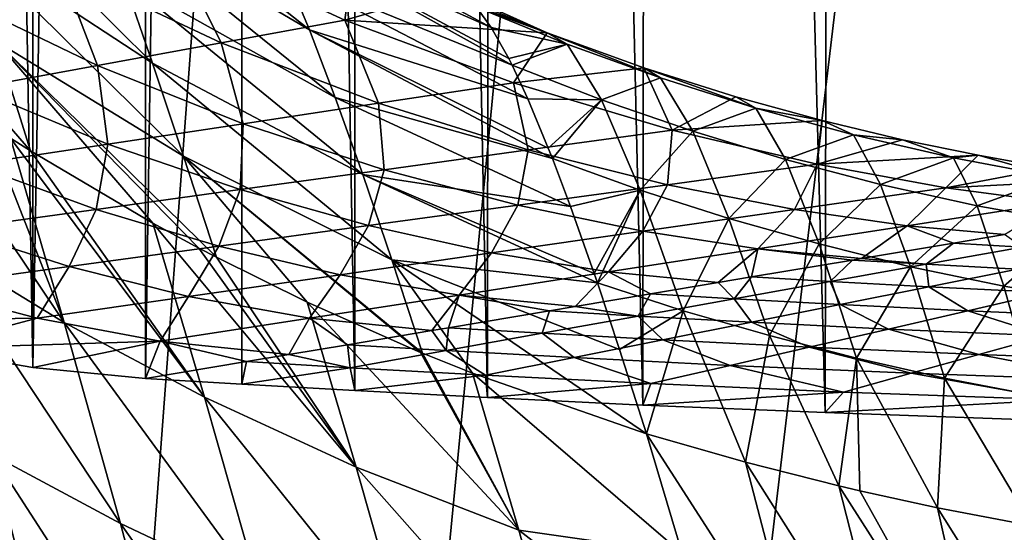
# Model space of a CAD drawing. Header units: metres. Extents: x -23 to 23, y -134 to 23.
# Tile 30 of 88: x -13.71 to -6.65, y -24.21 to -20.53. Entities that reach past the tile are written whole.
import ezdxf

# ---------------------------------------------------------------- set-up
doc = ezdxf.new("R2010")
doc.units = ezdxf.units.M
doc.layers.add('solid_509541_115_SW0003', color=7, linetype='CONTINUOUS')

msp = doc.modelspace()

# ---------------------------------------------------------------- linework, layer by layer
at = {"layer": 'solid_509541_115_SW0003'}
for points in [[(-6.278699, 23.40476), (-6.401787, -23.40097), (-7.844799, 23.350906)], [(-7.844799, 23.350906), (-7.932271, -23.347544), (-9.180573, 23.295422)], [(-7.844799, 23.350906), (-6.401787, -23.40097), (-7.932271, -23.347544)], [(-10.319176, 23.241352), (-10.354283, -23.239584), (-11.287642, 23.190578)], [(-10.319176, 23.241352), (-9.238968, -23.292799), (-10.354283, -23.239584)], [(-9.180573, 23.295422), (-9.238968, -23.292799), (-10.319176, 23.241352)], [(-9.180573, 23.295422), (-7.932271, -23.347544), (-9.238968, -23.292799)], [(-11.287642, 23.190578), (-11.305209, -23.189619), (-12.109802, 23.144218)], [(-11.287642, 23.190578), (-10.354283, -23.239584), (-11.305209, -23.189619)], [(-12.805934, 23.102457), (-12.805936, -23.102457), (-13.615569, -23.022839)], [(-13.614156, 23.023029), (-12.805934, 23.102457), (-13.615569, -23.022839)], [(-12.109802, 23.144218), (-12.115508, -23.143887), (-12.805936, -23.102457)], [(-12.109802, 23.144218), (-12.805936, -23.102457), (-12.805934, 23.102457)], [(-12.109802, 23.144218), (-11.305209, -23.189619), (-12.115508, -23.143887)], [(-13.614156, 23.023029), (-13.615569, -23.022839), (-14.399124, 22.886789)], [(-14.399124, 22.886789), (-13.615569, -23.022839), (-14.402032, -22.886166)], [(19.216677, -5.149261, 132), (-20.21727, -123.999992, 132), (20.217268, -123.999992, 132)], [(19.216677, -5.149261, 132), (18.380257, -7.613242, 132), (-20.21727, -123.999992, 132)], [(18.380257, -7.613242, 132), (17.229248, -9.947311, 132), (-20.21727, -123.999992, 132)], [(17.229248, -9.947311, 132), (15.783389, -12.111149, 132), (-20.21727, -123.999992, 132)], [(15.783389, -12.111149, 132), (14.067729, -14.067499, 132), (-20.21727, -123.999992, 132)], [(14.067729, -14.067499, 132), (12.110964, -15.783548, 132), (-20.21727, -123.999992, 132)], [(-12.110964, -15.783548, 132), (-14.067729, -14.067499, 132), (-20.21727, -123.999992, 132)], [(12.110964, -15.783548, 132), (9.947301, -17.229231, 132), (-20.21727, -123.999992, 132)], [(-9.947301, -17.229231, 132), (-12.110964, -15.783548, 132), (-20.21727, -123.999992, 132)], [(9.947301, -17.229231, 132), (7.613472, -18.380177, 132), (-20.21727, -123.999992, 132)], [(-7.613472, -18.380177, 132), (-9.947301, -17.229231, 132), (-20.21727, -123.999992, 132)], [(7.613472, -18.380177, 132), (5.148947, -19.216761, 132), (-20.21727, -123.999992, 132)], [(-5.148947, -19.216761, 132), (-7.613472, -18.380177, 132), (-20.21727, -123.999992, 132)], [(5.148947, -19.216761, 132), (2.596868, -19.72439, 132), (-20.21727, -123.999992, 132)], [(-2.596868, -19.72439, 132), (-5.148947, -19.216761, 132), (-20.21727, -123.999992, 132)], [(-11.630858, -20.599701, 101.70858), (-13.158175, -19.700285, 103.095726), (-13.337943, -19.24637, 101.834412)], [(-11.803522, -20.188496, 100.441177), (-11.630858, -20.599701, 101.70858), (-13.337943, -19.24637, 101.834412)], [(-12.755821, -20.838915, 105.394753), (-14.109187, -19.951199, 106.840073), (-14.322851, -19.28754, 105.756737)], [(-12.96404, -20.233727, 104.283089), (-12.755821, -20.838915, 105.394753), (-14.322851, -19.28754, 105.756737)], [(-10.327375, -20.582003, 97.260872), (-11.963751, -19.85849, 99.110497), (-12.111459, -19.618647, 97.716774)], [(-10.432695, -20.437977, 96.178986), (-10.327375, -20.582003, 97.260872), (-12.111459, -19.618647, 97.716774)], [(-11.445701, -21.084679, 102.912216), (-12.96404, -20.233727, 104.283089), (-13.158175, -19.700285, 103.095726)], [(-11.630858, -20.599701, 101.70858), (-11.445701, -21.084679, 102.912216), (-13.158175, -19.700285, 103.095726)], [(2.596868, -19.72439, 132), (0, -19.894623, 132), (-20.21727, -123.999992, 132)], [(-2.596868, -19.72439, 132), (-20.21727, -123.999992, 132), (0, -19.894623, 132)], [(-15.078861, -19.792923, 109.323219), (-13.632524, -21.46879, 108.729843), (-13.775604, -21.377943, 108.88839)], [(-13.881349, -20.680244, 107.834206), (-13.632524, -21.46879, 108.729843), (-15.078861, -19.792923, 109.323219)], [(-10.177395, -20.853542, 98.651611), (-11.803522, -20.188496, 100.441177), (-11.963751, -19.85849, 99.110497)], [(-10.201442, -20.80563, 98.439095), (-10.177395, -20.853542, 98.651611), (-11.963751, -19.85849, 99.110497)], [(-10.327375, -20.582003, 97.260872), (-10.201442, -20.80563, 98.439095), (-11.963751, -19.85849, 99.110497)], [(-12.534662, -21.507223, 106.430336), (-13.881349, -20.680244, 107.834206), (-14.109187, -19.951199, 106.840073)], [(-12.755821, -20.838915, 105.394753), (-12.534662, -21.507223, 106.430336), (-14.109187, -19.951199, 106.840073)], [(-12.630188, -19.95265, 82.223808), (-13.422365, -20.146584, 70.475876), (-12.264309, -20.692764, 70.475876)], [(-11.376472, -20.529987, 82.223808), (-12.630188, -19.95265, 82.223808), (-12.264309, -20.692764, 70.475876)], [(-11.308488, -20.013584, 93.969147), (-12.630188, -19.95265, 82.223808), (-11.376472, -20.529987, 82.223808)], [(-10.653017, -20.31945, 93.538689), (-11.308488, -20.013584, 93.969147), (-11.376472, -20.529987, 82.223808)], [(-13.422365, -20.146584, 70.475876), (-14.214542, -20.340517, 58.727936), (-13.152145, -20.855541, 58.727936)], [(-12.264309, -20.692764, 70.475876), (-13.422365, -20.146584, 70.475876), (-13.152145, -20.855541, 58.727936)], [(-10.065534, -21.094452, 99.593758), (-11.630858, -20.599701, 101.70858), (-11.803522, -20.188496, 100.441177)], [(-10.177395, -20.853542, 98.651611), (-10.065534, -21.094452, 99.593758), (-11.803522, -20.188496, 100.441177)], [(-11.248196, -21.637428, 104.05143), (-12.755821, -20.838915, 105.394753), (-12.96404, -20.233727, 104.283089)], [(-11.445701, -21.084679, 102.912216), (-11.248196, -21.637428, 104.05143), (-12.96404, -20.233727, 104.283089)], [(-9.926501, -20.620512, 93.102837), (-10.653017, -20.31945, 93.538689), (-11.376472, -20.529987, 82.223808)], [(-10.552714, -20.336861, 94.814163), (-10.653017, -20.31945, 93.538689), (-9.926501, -20.620512, 93.102837)], [(-10.552714, -20.336861, 94.814163), (-9.926501, -20.620512, 93.102837), (-10.444258, -20.425039, 96.054085)], [(-13.152145, -20.855541, 58.727936), (-14.214542, -20.340517, 58.727936), (-14.039983, -21.018318, 46.980003)], [(-10.444258, -20.425039, 96.054085), (-9.926501, -20.620512, 93.102837), (-10.432695, -20.437977, 96.178986)], [(-9.78174, -20.703568, 95.770012), (-10.432695, -20.437977, 96.178986), (-9.926501, -20.620512, 93.102837)], [(-9.78174, -20.703568, 95.770012), (-10.327375, -20.582003, 97.260872), (-10.432695, -20.437977, 96.178986)], [(-11.376472, -20.529987, 82.223808), (-12.264309, -20.692764, 70.475876), (-11.136338, -21.127407, 70.475876)], [(-10.166574, -20.980915, 82.223808), (-11.376472, -20.529987, 82.223808), (-11.136338, -21.127407, 70.475876)], [(-9.926501, -20.620512, 93.102837), (-11.376472, -20.529987, 82.223808), (-10.166574, -20.980915, 82.223808)], [(-9.888603, -21.524332, 100.946564), (-11.445701, -21.084679, 102.912216), (-11.630858, -20.599701, 101.70858)], [(-9.918395, -21.448437, 100.729439), (-9.888603, -21.524332, 100.946564), (-11.630858, -20.599701, 101.70858)], [(-10.065534, -21.094452, 99.593758), (-9.918395, -21.448437, 100.729439), (-11.630858, -20.599701, 101.70858)], [(-9.78174, -20.703568, 95.770012), (-10.201442, -20.80563, 98.439095), (-10.327375, -20.582003, 97.260872)], [(-13.881349, -20.680244, 107.834206), (-12.754828, -21.987022, 107.820808), (-13.632524, -21.46879, 108.729843)], [(-13.881349, -20.680244, 107.834206), (-12.424599, -22.165827, 107.504562), (-12.754828, -21.987022, 107.820808)], [(-13.881349, -20.680244, 107.834206), (-12.298457, -22.231932, 107.387177), (-12.424599, -22.165827, 107.504562)], [(-12.534662, -21.507223, 106.430336), (-12.298457, -22.231932, 107.387177), (-13.881349, -20.680244, 107.834206)], [(-9.231716, -20.873272, 92.723747), (-9.926501, -20.620512, 93.102837), (-10.166574, -20.980915, 82.223808)], [(-9.113799, -20.945393, 95.382263), (-9.926501, -20.620512, 93.102837), (-9.231716, -20.873272, 92.723747)], [(-9.113799, -20.945393, 95.382263), (-9.78174, -20.703568, 95.770012), (-9.926501, -20.620512, 93.102837)], [(-13.390516, -22.700058, 110.207314), (-14.315998, -22.136147, 111.241829), (-14.70275, -20.740864, 109.997505)], [(-13.950809, -21.264095, 109.086861), (-13.390516, -22.700058, 110.207314), (-14.70275, -20.740864, 109.997505)], [(-12.264309, -20.692764, 70.475876), (-13.152145, -20.855541, 58.727936), (-12.106104, -21.273899, 58.727936)], [(-11.136338, -21.127407, 70.475876), (-12.264309, -20.692764, 70.475876), (-12.106104, -21.273899, 58.727936)], [(-9.78174, -20.703568, 95.770012), (-10.177395, -20.853542, 98.651611), (-10.201442, -20.80563, 98.439095)], [(-9.535939, -21.102449, 98.238541), (-10.177395, -20.853542, 98.651611), (-9.78174, -20.703568, 95.770012)], [(-9.535939, -21.102449, 98.238541), (-9.78174, -20.703568, 95.770012), (-9.113799, -20.945393, 95.382263)], [(-13.152145, -20.855541, 58.727936), (-14.039983, -21.018318, 46.980003), (-13.075869, -21.420391, 46.980003)], [(-12.106104, -21.273899, 58.727936), (-13.152145, -20.855541, 58.727936), (-13.075869, -21.420391, 46.980003)], [(-11.039333, -22.251574, 105.126564), (-12.534662, -21.507223, 106.430336), (-12.755821, -20.838915, 105.394753)], [(-11.248196, -21.637428, 104.05143), (-11.039333, -22.251574, 105.126564), (-12.755821, -20.838915, 105.394753)], [(-9.535939, -21.102449, 98.238541), (-10.065534, -21.094452, 99.593758), (-10.177395, -20.853542, 98.651611)], [(-9.231716, -20.873272, 92.723747), (-10.166574, -20.980915, 82.223808), (-9.029744, -21.320007, 82.223808)], [(-8.573603, -21.081772, 92.396416), (-9.231716, -20.873272, 92.723747), (-9.029744, -21.320007, 82.223808)], [(-8.429212, -21.162792, 95.017487), (-9.231716, -20.873272, 92.723747), (-8.573603, -21.081772, 92.396416)], [(-8.429212, -21.162792, 95.017487), (-9.113799, -20.945393, 95.382263), (-9.231716, -20.873272, 92.723747)], [(-9.535939, -21.102449, 98.238541), (-9.113799, -20.945393, 95.382263), (-8.882315, -21.327581, 97.84626)], [(-8.882315, -21.327581, 97.84626), (-9.113799, -20.945393, 95.382263), (-8.429212, -21.162792, 95.017487)], [(-13.075869, -21.420391, 46.980003), (-14.039983, -21.018318, 46.980003), (-14.045634, -21.566883, 35.232067)], [(-10.166574, -20.980915, 82.223808), (-11.136338, -21.127407, 70.475876), (-10.062587, -21.462343, 70.475876)], [(-9.029744, -21.320007, 82.223808), (-10.166574, -20.980915, 82.223808), (-10.062587, -21.462343, 70.475876)], [(-9.759483, -21.866917, 101.842819), (-11.248196, -21.637428, 104.05143), (-11.445701, -21.084679, 102.912216)], [(-9.888603, -21.524332, 100.946564), (-9.759483, -21.866917, 101.842819), (-11.445701, -21.084679, 102.912216)], [(-9.535939, -21.102449, 98.238541), (-9.918395, -21.448437, 100.729439), (-10.065534, -21.094452, 99.593758)], [(-9.535939, -21.102449, 98.238541), (-9.888603, -21.524332, 100.946564), (-9.918395, -21.448437, 100.729439)], [(-9.535939, -21.102449, 98.238541), (-9.259178, -21.750664, 100.538177), (-9.888603, -21.524332, 100.946564)], [(-9.535939, -21.102449, 98.238541), (-8.882315, -21.327581, 97.84626), (-9.259178, -21.750664, 100.538177)], [(-7.954955, -21.251312, 92.115509), (-8.573603, -21.081772, 92.396416), (-9.029744, -21.320007, 82.223808)], [(-8.429212, -21.162792, 95.017487), (-8.573603, -21.081772, 92.396416), (-7.954955, -21.251312, 92.115509)], [(-11.136338, -21.127407, 70.475876), (-12.106104, -21.273899, 58.727936), (-11.095428, -21.604679, 58.727936)], [(-10.062587, -21.462343, 70.475876), (-11.136338, -21.127407, 70.475876), (-11.095428, -21.604679, 58.727936)], [(-8.882315, -21.327581, 97.84626), (-8.429212, -21.162792, 95.017487), (-8.21607, -21.530111, 97.477402)], [(-7.72835, -21.354691, 94.677277), (-8.429212, -21.162792, 95.017487), (-7.954955, -21.251312, 92.115509)], [(-8.21607, -21.530111, 97.477402), (-8.429212, -21.162792, 95.017487), (-7.72835, -21.354691, 94.677277)], [(-7.954955, -21.251312, 92.115509), (-9.029744, -21.320007, 82.223808), (-7.989993, -21.564764, 82.223808)], [(-7.376788, -21.388414, 91.875496), (-7.954955, -21.251312, 92.115509), (-7.989993, -21.564764, 82.223808)], [(-7.72835, -21.354691, 94.677277), (-7.954955, -21.251312, 92.115509), (-7.376788, -21.388414, 91.875496)], [(-13.950809, -21.264095, 109.086861), (-13.775604, -21.377943, 108.88839), (-13.390516, -22.700058, 110.207314)], [(-12.106104, -21.273899, 58.727936), (-13.075869, -21.420391, 46.980003), (-12.12827, -21.747013, 46.980003)], [(-11.095428, -21.604679, 58.727936), (-12.106104, -21.273899, 58.727936), (-12.12827, -21.747013, 46.980003)], [(-9.029744, -21.320007, 82.223808), (-10.062587, -21.462343, 70.475876), (-9.062784, -21.711639, 70.475876)], [(-7.989993, -21.564764, 82.223808), (-9.029744, -21.320007, 82.223808), (-9.062784, -21.711639, 70.475876)], [(-12.383687, -23.236334, 109.218483), (-13.390516, -22.700058, 110.207314), (-13.775604, -21.377943, 108.88839)], [(-13.632524, -21.46879, 108.729843), (-12.383687, -23.236334, 109.218483), (-13.775604, -21.377943, 108.88839)], [(-8.882315, -21.327581, 97.84626), (-8.622061, -21.954023, 100.15123), (-9.259178, -21.750664, 100.538177)], [(-8.882315, -21.327581, 97.84626), (-8.21607, -21.530111, 97.477402), (-8.622061, -21.954023, 100.15123)], [(-8.21607, -21.530111, 97.477402), (-7.72835, -21.354691, 94.677277), (-7.536572, -21.709778, 97.133263)], [(-6.83486, -21.500418, 91.669502), (-7.376788, -21.388414, 91.875496), (-7.989993, -21.564764, 82.223808)], [(-7.011354, -21.519783, 94.363091), (-7.72835, -21.354691, 94.677277), (-7.376788, -21.388414, 91.875496)], [(-7.536572, -21.709778, 97.133263), (-7.72835, -21.354691, 94.677277), (-7.011354, -21.519783, 94.363091)], [(-7.011354, -21.519783, 94.363091), (-7.376788, -21.388414, 91.875496), (-6.83486, -21.500418, 91.669502)], [(-13.075869, -21.420391, 46.980003), (-14.045634, -21.566883, 35.232067), (-13.161112, -21.889349, 35.232067)], [(-12.12827, -21.747013, 46.980003), (-13.075869, -21.420391, 46.980003), (-13.161112, -21.889349, 35.232067)], [(-10.062587, -21.462343, 70.475876), (-11.095428, -21.604679, 58.727936), (-10.135575, -21.858515, 58.727936)], [(-9.062784, -21.711639, 70.475876), (-10.062587, -21.462343, 70.475876), (-10.135575, -21.858515, 58.727936)], [(-13.632524, -21.46879, 108.729843), (-12.754828, -21.987022, 107.820808), (-12.383687, -23.236334, 109.218483)], [(-12.534662, -21.507223, 106.430336), (-11.646597, -22.554916, 106.808815), (-12.298457, -22.231932, 107.387177)], [(-12.534662, -21.507223, 106.430336), (-10.834929, -22.914793, 106.149887), (-11.646597, -22.554916, 106.808815)], [(-12.534662, -21.507223, 106.430336), (-10.820498, -22.920774, 106.138748), (-10.834929, -22.914793, 106.149887)], [(-11.039333, -22.251574, 105.126564), (-10.820498, -22.920774, 106.138748), (-12.534662, -21.507223, 106.430336)], [(-9.259178, -21.750664, 100.538177), (-9.759483, -21.866917, 101.842819), (-9.888603, -21.524332, 100.946564)], [(-8.21607, -21.530111, 97.477402), (-7.976026, -22.13699, 99.788254), (-8.622061, -21.954023, 100.15123)], [(-8.21607, -21.530111, 97.477402), (-7.536572, -21.709778, 97.133263), (-7.976026, -22.13699, 99.788254)], [(-6.83486, -21.500418, 91.669502), (-7.989993, -21.564764, 82.223808), (-7.06622, -21.732992, 82.223808)], [(-7.536572, -21.709778, 97.133263), (-7.011354, -21.519783, 94.363091), (-6.84268, -21.864027, 96.815041)], [(-6.323315, -21.592556, 91.491318), (-6.83486, -21.500418, 91.669502), (-7.06622, -21.732992, 82.223808)], [(-6.278108, -21.657495, 94.07608), (-7.011354, -21.519783, 94.363091), (-6.83486, -21.500418, 91.669502)], [(-6.84268, -21.864027, 96.815041), (-7.011354, -21.519783, 94.363091), (-6.278108, -21.657495, 94.07608)], [(-6.278108, -21.657495, 94.07608), (-6.83486, -21.500418, 91.669502), (-6.323315, -21.592556, 91.491318)], [(-13.161112, -21.889349, 35.232067), (-14.045634, -21.566883, 35.232067), (-14.193954, -22.031685, 23.484133)], [(-11.095428, -21.604679, 58.727936), (-12.12827, -21.747013, 46.980003), (-11.208366, -22.00539, 46.980003)], [(-10.135575, -21.858515, 58.727936), (-11.095428, -21.604679, 58.727936), (-11.208366, -22.00539, 46.980003)], [(-7.989993, -21.564764, 82.223808), (-9.062784, -21.711639, 70.475876), (-8.152581, -21.889122, 70.475876)], [(-7.06622, -21.732992, 82.223808), (-7.989993, -21.564764, 82.223808), (-8.152581, -21.889122, 70.475876)], [(-5.828365, -21.668139, 91.333481), (-6.323315, -21.592556, 91.491318), (-7.06622, -21.732992, 82.223808)], [(-9.565927, -22.415384, 103.066635), (-11.039333, -22.251574, 105.126564), (-11.248196, -21.637428, 104.05143)], [(-9.588593, -22.349255, 102.929893), (-9.565927, -22.415384, 103.066635), (-11.248196, -21.637428, 104.05143)], [(-9.759483, -21.866917, 101.842819), (-9.588593, -22.349255, 102.929893), (-11.248196, -21.637428, 104.05143)], [(-5.828365, -21.668139, 91.333481), (-7.06622, -21.732992, 82.223808), (-6.272584, -21.840206, 82.223808)], [(-6.84268, -21.864027, 96.815041), (-6.278108, -21.657495, 94.07608), (-6.132812, -21.990284, 96.523705)], [(-12.12827, -21.747013, 46.980003), (-13.161112, -21.889349, 35.232067), (-12.281158, -22.152266, 35.232067)], [(-11.208366, -22.00539, 46.980003), (-12.12827, -21.747013, 46.980003), (-12.281158, -22.152266, 35.232067)], [(-9.062784, -21.711639, 70.475876), (-10.135575, -21.858515, 58.727936), (-9.238943, -22.045252, 58.727936)], [(-8.152581, -21.889122, 70.475876), (-9.062784, -21.711639, 70.475876), (-9.238943, -22.045252, 58.727936)], [(-7.06622, -21.732992, 82.223808), (-8.152581, -21.889122, 70.475876), (-7.344028, -22.005999, 70.475876)], [(-7.536572, -21.709778, 97.133263), (-7.31941, -22.299929, 99.450203), (-7.976026, -22.13699, 99.788254)], [(-7.536572, -21.709778, 97.133263), (-6.84268, -21.864027, 96.815041), (-7.31941, -22.299929, 99.450203)], [(-6.272584, -21.840206, 82.223808), (-7.06622, -21.732992, 82.223808), (-7.344028, -22.005999, 70.475876)], [(-9.259178, -21.750664, 100.538177), (-9.588593, -22.349255, 102.929893), (-9.759483, -21.866917, 101.842819)], [(-9.259178, -21.750664, 100.538177), (-9.565927, -22.415384, 103.066635), (-9.588593, -22.349255, 102.929893)], [(-9.259178, -21.750664, 100.538177), (-8.950994, -22.615633, 102.672783), (-9.565927, -22.415384, 103.066635)], [(-9.259178, -21.750664, 100.538177), (-8.622061, -21.954023, 100.15123), (-8.950994, -22.615633, 102.672783)], [(-13.161112, -21.889349, 35.232067), (-14.193954, -22.031685, 23.484133), (-13.35395, -22.299141, 23.484133)], [(-12.281158, -22.152266, 35.232067), (-13.161112, -21.889349, 35.232067), (-13.35395, -22.299141, 23.484133)], [(-10.135575, -21.858515, 58.727936), (-11.208366, -22.00539, 46.980003), (-10.325305, -22.201382, 46.980003)], [(-9.238943, -22.045252, 58.727936), (-10.135575, -21.858515, 58.727936), (-10.325305, -22.201382, 46.980003)], [(-8.152581, -21.889122, 70.475876), (-9.238943, -22.045252, 58.727936), (-8.415472, -22.171791, 58.727936)], [(-7.344028, -22.005999, 70.475876), (-8.152581, -21.889122, 70.475876), (-8.415472, -22.171791, 58.727936)], [(-6.272584, -21.840206, 82.223808), (-7.344028, -22.005999, 70.475876), (-6.645155, -22.069447, 70.475876)], [(-6.84268, -21.864027, 96.815041), (-6.649838, -22.439396, 99.137939), (-7.31941, -22.299929, 99.450203)], [(-6.84268, -21.864027, 96.815041), (-6.132812, -21.990284, 96.523705), (-6.649838, -22.439396, 99.137939)], [(-8.622061, -21.954023, 100.15123), (-8.332411, -22.794811, 102.301804), (-8.950994, -22.615633, 102.672783)], [(-8.622061, -21.954023, 100.15123), (-7.976026, -22.13699, 99.788254), (-8.332411, -22.794811, 102.301804)], [(-13.35395, -22.299141, 23.484133), (-14.193954, -22.031685, 23.484133), (-14.426741, -22.446016, 11.736198)], [(-11.29545, -23.73764, 108.280792), (-12.383687, -23.236334, 109.218483), (-12.754828, -21.987022, 107.820808)], [(-12.424599, -22.165827, 107.504562), (-11.29545, -23.73764, 108.280792), (-12.754828, -21.987022, 107.820808)], [(-11.208366, -22.00539, 46.980003), (-12.281158, -22.152266, 35.232067), (-11.411666, -22.35751, 35.232067)], [(-10.325305, -22.201382, 46.980003), (-11.208366, -22.00539, 46.980003), (-11.411666, -22.35751, 35.232067)], [(-7.344028, -22.005999, 70.475876), (-8.415472, -22.171791, 58.727936), (-7.672123, -22.241644, 58.727936)], [(-7.011567, -22.130884, 66.284332), (-7.344028, -22.005999, 70.475876), (-7.672123, -22.241644, 58.727936)], [(-7.011567, -22.130884, 66.284332), (-6.645155, -22.069447, 70.475876), (-7.344028, -22.005999, 70.475876)], [(-6.132812, -21.990284, 96.523705), (-5.964395, -22.551348, 98.852287), (-6.649838, -22.439396, 99.137939)], [(-9.238943, -22.045252, 58.727936), (-10.325305, -22.201382, 46.980003), (-9.486916, -22.337584, 46.980003)], [(-8.415472, -22.171791, 58.727936), (-9.238943, -22.045252, 58.727936), (-9.486916, -22.337584, 46.980003)], [(-6.519804, -22.158989, 66.284332), (-6.645155, -22.069447, 70.475876), (-7.011567, -22.130884, 66.284332)], [(-12.987198, -24.144325, 111.483109), (-13.906816, -23.650066, 112.440735), (-14.315998, -22.136147, 111.241829)], [(-13.390516, -22.700058, 110.207314), (-12.987198, -24.144325, 111.483109), (-14.315998, -22.136147, 111.241829)], [(-12.281158, -22.152266, 35.232067), (-13.35395, -22.299141, 23.484133), (-12.498028, -22.513639, 23.484133)], [(-11.411666, -22.35751, 35.232067), (-12.281158, -22.152266, 35.232067), (-12.498028, -22.513639, 23.484133)], [(-12.424599, -22.165827, 107.504562), (-12.298457, -22.231932, 107.387177), (-11.29545, -23.73764, 108.280792)], [(-8.415472, -22.171791, 58.727936), (-9.486916, -22.337584, 46.980003), (-8.699092, -22.413841, 46.980003)], [(-8.460341, -22.373808, 49.711178), (-8.415472, -22.171791, 58.727936), (-8.699092, -22.413841, 46.980003)], [(-8.460341, -22.373808, 49.711178), (-7.735954, -22.252346, 57.997753), (-8.415472, -22.171791, 58.727936)], [(-7.735954, -22.252346, 57.997753), (-7.672123, -22.241644, 58.727936), (-8.415472, -22.171791, 58.727936)], [(-7.976026, -22.13699, 99.788254), (-7.708313, -22.95612, 101.955032), (-8.332411, -22.794811, 102.301804)], [(-7.976026, -22.13699, 99.788254), (-7.31941, -22.299929, 99.450203), (-7.708313, -22.95612, 101.955032)], [(-7.208296, -22.282759, 57.997753), (-7.011567, -22.130884, 66.284332), (-7.672123, -22.241644, 58.727936)], [(-6.519804, -22.158989, 66.284332), (-7.011567, -22.130884, 66.284332), (-7.208296, -22.282759, 57.997753)], [(-6.519804, -22.158989, 66.284332), (-7.208296, -22.282759, 57.997753), (-6.552039, -22.317894, 57.997753)], [(-12.298457, -22.231932, 107.387177), (-11.646597, -22.554916, 106.808815), (-11.29545, -23.73764, 108.280792)], [(-10.325305, -22.201382, 46.980003), (-11.411666, -22.35751, 35.232067), (-10.558359, -22.503376, 35.232067)], [(-9.486916, -22.337584, 46.980003), (-10.325305, -22.201382, 46.980003), (-10.558359, -22.503376, 35.232067)], [(-7.208296, -22.282759, 57.997753), (-7.672123, -22.241644, 58.727936), (-7.735954, -22.252346, 57.997753)], [(-13.35395, -22.299141, 23.484133), (-14.426741, -22.446016, 11.736198), (-13.58439, -22.669769, 11.736198)], [(-12.498028, -22.513639, 23.484133), (-13.35395, -22.299141, 23.484133), (-13.58439, -22.669769, 11.736198)], [(-11.039333, -22.251574, 105.126564), (-10.462561, -23.064543, 105.868568), (-10.820498, -22.920774, 106.138748)], [(-11.039333, -22.251574, 105.126564), (-9.213944, -23.498722, 105.012817), (-10.462561, -23.064543, 105.868568)], [(-9.406302, -22.893887, 103.987282), (-9.213944, -23.498722, 105.012817), (-11.039333, -22.251574, 105.126564)], [(-9.565927, -22.415384, 103.066635), (-9.406302, -22.893887, 103.987282), (-11.039333, -22.251574, 105.126564)], [(-7.896788, -22.406527, 49.711178), (-7.735954, -22.252346, 57.997753), (-8.460341, -22.373808, 49.711178)], [(-7.208296, -22.282759, 57.997753), (-7.735954, -22.252346, 57.997753), (-7.896788, -22.406527, 49.711178)], [(-7.208296, -22.282759, 57.997753), (-7.896788, -22.406527, 49.711178), (-7.18805, -22.444769, 49.711178)], [(-7.31941, -22.299929, 99.450203), (-7.076008, -23.100386, 101.633011), (-7.708313, -22.95612, 101.955032)], [(-7.31941, -22.299929, 99.450203), (-6.649838, -22.439396, 99.137939), (-7.076008, -23.100386, 101.633011)], [(-6.552039, -22.317894, 57.997753), (-7.208296, -22.282759, 57.997753), (-7.18805, -22.444769, 49.711178)], [(-11.411666, -22.35751, 35.232067), (-12.498028, -22.513639, 23.484133), (-11.629803, -22.669168, 23.484133)], [(-10.558359, -22.503376, 35.232067), (-11.411666, -22.35751, 35.232067), (-11.629803, -22.669168, 23.484133)], [(-9.486916, -22.337584, 46.980003), (-10.558359, -22.503376, 35.232067), (-9.726061, -22.586039, 35.232067)], [(-9.184729, -22.49527, 41.424603), (-9.486916, -22.337584, 46.980003), (-9.726061, -22.586039, 35.232067)], [(-9.184729, -22.49527, 41.424603), (-8.699092, -22.413841, 46.980003), (-9.486916, -22.337584, 46.980003)], [(-8.58528, -22.530296, 41.424603), (-8.460341, -22.373808, 49.711178), (-8.699092, -22.413841, 46.980003)], [(-7.896788, -22.406527, 49.711178), (-8.460341, -22.373808, 49.711178), (-8.58528, -22.530296, 41.424603)], [(-6.552039, -22.317894, 57.997753), (-7.18805, -22.444769, 49.711178), (-6.342382, -22.486237, 49.711178)], [(-13.58439, -22.669769, 11.736198), (-14.426741, -22.446016, 11.736198), (-15.170073, -22.693575)], [(-8.950994, -22.615633, 102.672783), (-9.406302, -22.893887, 103.987282), (-9.565927, -22.415384, 103.066635)], [(-8.58528, -22.530296, 41.424603), (-8.699092, -22.413841, 46.980003), (-9.184729, -22.49527, 41.424603)], [(-7.896788, -22.406527, 49.711178), (-8.58528, -22.530296, 41.424603), (-7.824061, -22.571646, 41.424603)], [(-7.18805, -22.444769, 49.711178), (-7.896788, -22.406527, 49.711178), (-7.824061, -22.571646, 41.424603)], [(-7.18805, -22.444769, 49.711178), (-7.824061, -22.571646, 41.424603), (-6.91027, -22.616751, 41.424603)], [(-6.342382, -22.486237, 49.711178), (-7.18805, -22.444769, 49.711178), (-6.91027, -22.616751, 41.424603)], [(-6.649838, -22.439396, 99.137939), (-6.431956, -23.223589, 101.336258), (-7.076008, -23.100386, 101.633011)], [(-6.649838, -22.439396, 99.137939), (-5.964395, -22.551348, 98.852287), (-6.431956, -23.223589, 101.336258)], [(-12.498028, -22.513639, 23.484133), (-13.58439, -22.669769, 11.736198), (-12.701246, -22.834961, 11.736198)], [(-11.629803, -22.669168, 23.484133), (-12.498028, -22.513639, 23.484133), (-12.701246, -22.834961, 11.736198)], [(-10.558359, -22.503376, 35.232067), (-11.629803, -22.669168, 23.484133), (-10.753029, -22.758236, 23.484133)], [(-10.633503, -22.738194, 24.85145), (-10.558359, -22.503376, 35.232067), (-10.753029, -22.758236, 23.484133)], [(-10.633503, -22.738194, 24.85145), (-9.909116, -22.616732, 33.138027), (-10.558359, -22.503376, 35.232067)], [(-9.909116, -22.616732, 33.138027), (-9.726061, -22.586039, 35.232067), (-10.558359, -22.503376, 35.232067)], [(-9.273773, -22.654064, 33.138027), (-9.184729, -22.49527, 41.424603), (-9.726061, -22.586039, 35.232067)], [(-8.58528, -22.530296, 41.424603), (-9.184729, -22.49527, 41.424603), (-9.273773, -22.654064, 33.138027)], [(-6.342382, -22.486237, 49.711178), (-6.91027, -22.616751, 41.424603), (-5.858347, -22.6621, 41.424603)], [(-10.128271, -24.191805, 107.402817), (-11.29545, -23.73764, 108.280792), (-11.646597, -22.554916, 106.808815)], [(-10.834929, -22.914793, 106.149887), (-10.128271, -24.191805, 107.402817), (-11.646597, -22.554916, 106.808815)], [(-9.273773, -22.654064, 33.138027), (-9.726061, -22.586039, 35.232067), (-9.909116, -22.616732, 33.138027)], [(-8.58528, -22.530296, 41.424603), (-9.273773, -22.654064, 33.138027), (-8.460073, -22.698521, 33.138027)], [(-7.824061, -22.571646, 41.424603), (-8.58528, -22.530296, 41.424603), (-8.460073, -22.698521, 33.138027)], [(-7.824061, -22.571646, 41.424603), (-8.460073, -22.698521, 33.138027), (-7.478158, -22.747265, 33.138027)], [(-6.91027, -22.616751, 41.424603), (-7.824061, -22.571646, 41.424603), (-7.478158, -22.747265, 33.138027)], [(-9.962265, -22.777834, 24.85145), (-9.909116, -22.616732, 33.138027), (-10.633503, -22.738194, 24.85145)], [(-9.273773, -22.654064, 33.138027), (-9.909116, -22.616732, 33.138027), (-9.962265, -22.777834, 24.85145)], [(-9.273773, -22.654064, 33.138027), (-9.962265, -22.777834, 24.85145), (-9.096085, -22.825397, 24.85145)], [(-8.950994, -22.615633, 102.672783), (-9.213944, -23.498722, 105.012817), (-9.406302, -22.893887, 103.987282)], [(-8.460073, -22.698521, 33.138027), (-9.273773, -22.654064, 33.138027), (-9.096085, -22.825397, 24.85145)], [(-8.950994, -22.615633, 102.672783), (-8.504292, -23.702976, 104.578781), (-9.213944, -23.498722, 105.012817)], [(-8.950994, -22.615633, 102.672783), (-8.332411, -22.794811, 102.301804), (-8.504292, -23.702976, 104.578781)], [(-6.91027, -22.616751, 41.424603), (-7.478158, -22.747265, 33.138027), (-6.343949, -22.796421, 33.138027)], [(-5.858347, -22.6621, 41.424603), (-6.91027, -22.616751, 41.424603), (-6.343949, -22.796421, 33.138027)], [(-13.58439, -22.669769, 11.736198), (-15.170073, -22.693575), (-14.402032, -22.886166)], [(-12.701246, -22.834961, 11.736198), (-13.58439, -22.669769, 11.736198), (-14.402032, -22.886166)], [(-11.991981, -24.615191, 110.567566), (-12.987198, -24.144325, 111.483109), (-13.390516, -22.700058, 110.207314)], [(-12.383687, -23.236334, 109.218483), (-11.991981, -24.615191, 110.567566), (-13.390516, -22.700058, 110.207314)], [(-11.629803, -22.669168, 23.484133), (-12.701246, -22.834961, 11.736198), (-11.779998, -22.930433, 11.736198)], [(-11.357889, -22.859655, 16.564873), (-11.629803, -22.669168, 23.484133), (-11.779998, -22.930433, 11.736198)], [(-11.357889, -22.859655, 16.564873), (-10.753029, -22.758236, 23.484133), (-11.629803, -22.669168, 23.484133)], [(-10.650758, -22.901602, 16.564873), (-10.633503, -22.738194, 24.85145), (-10.753029, -22.758236, 23.484133)], [(-9.962265, -22.777834, 24.85145), (-10.633503, -22.738194, 24.85145), (-10.650758, -22.901602, 16.564873)], [(-8.460073, -22.698521, 33.138027), (-9.096085, -22.825397, 24.85145), (-8.046046, -22.877779, 24.85145)], [(-7.478158, -22.747265, 33.138027), (-8.460073, -22.698521, 33.138027), (-8.046046, -22.877779, 24.85145)], [(-10.650758, -22.901602, 16.564873), (-10.753029, -22.758236, 23.484133), (-11.357889, -22.859655, 16.564873)], [(-9.962265, -22.777834, 24.85145), (-10.650758, -22.901602, 16.564873), (-9.732096, -22.952272, 16.564873)], [(-9.096085, -22.825397, 24.85145), (-9.962265, -22.777834, 24.85145), (-9.732096, -22.952272, 16.564873)], [(-8.332411, -22.794811, 102.301804), (-7.835278, -23.872299, 104.200485), (-8.504292, -23.702976, 104.578781)], [(-8.332411, -22.794811, 102.301804), (-7.708313, -22.95612, 101.955032), (-7.835278, -23.872299, 104.200485)], [(-7.478158, -22.747265, 33.138027), (-8.046046, -22.877779, 24.85145), (-6.829551, -22.930742, 24.85145)], [(-6.343949, -22.796421, 33.138027), (-7.478158, -22.747265, 33.138027), (-6.829551, -22.930742, 24.85145)], [(-6.343949, -22.796421, 33.138027), (-6.829551, -22.930742, 24.85145), (-5.469398, -22.979715, 24.85145)], [(-12.701246, -22.834961, 11.736198), (-14.402032, -22.886166), (-13.615569, -23.022839)], [(-12.701246, -22.834961, 11.736198), (-13.615569, -23.022839), (-12.805936, -23.102457)], [(-12.082276, -22.981117, 8.278297), (-12.701246, -22.834961, 11.736198), (-12.805936, -23.102457)], [(-12.082276, -22.981117, 8.278297), (-11.779998, -22.930433, 11.736198), (-12.701246, -22.834961, 11.736198)], [(-11.33925, -23.02537, 8.278297), (-11.357889, -22.859655, 16.564873), (-11.779998, -22.930433, 11.736198)], [(-10.650758, -22.901602, 16.564873), (-11.357889, -22.859655, 16.564873), (-11.33925, -23.02537, 8.278297)], [(-9.096085, -22.825397, 24.85145), (-9.732096, -22.952272, 16.564873), (-8.613934, -23.008293, 16.564873)], [(-8.046046, -22.877779, 24.85145), (-9.096085, -22.825397, 24.85145), (-8.613934, -23.008293, 16.564873)], [(-8.046046, -22.877779, 24.85145), (-8.613934, -23.008293, 16.564873), (-7.315153, -23.065063, 16.564873)], [(-6.829551, -22.930742, 24.85145), (-8.046046, -22.877779, 24.85145), (-7.315153, -23.065063, 16.564873)], [(-11.33925, -23.02537, 8.278297), (-11.779998, -22.930433, 11.736198), (-12.082276, -22.981117, 8.278297)], [(-10.650758, -22.901602, 16.564873), (-11.33925, -23.02537, 8.278297), (-10.368108, -23.079147, 8.278297)], [(-10.834929, -22.914793, 106.149887), (-10.820498, -22.920774, 106.138748), (-10.128271, -24.191805, 107.402817)], [(-10.820498, -22.920774, 106.138748), (-10.462561, -23.064543, 105.868568), (-10.128271, -24.191805, 107.402817)], [(-9.732096, -22.952272, 16.564873), (-10.650758, -22.901602, 16.564873), (-10.368108, -23.079147, 8.278297)], [(-6.829551, -22.930742, 24.85145), (-7.315153, -23.065063, 16.564873), (-5.86049, -23.117624, 16.564873)], [(-5.469398, -22.979715, 24.85145), (-6.829551, -22.930742, 24.85145), (-5.86049, -23.117624, 16.564873)], [(-12.115508, -23.143887), (-12.082276, -22.981117, 8.278297), (-12.805936, -23.102457)], [(-11.33925, -23.02537, 8.278297), (-12.082276, -22.981117, 8.278297), (-12.115508, -23.143887)], [(-9.732096, -22.952272, 16.564873), (-10.368108, -23.079147, 8.278297), (-9.181822, -23.138807, 8.278297)], [(-8.613934, -23.008293, 16.564873), (-9.732096, -22.952272, 16.564873), (-9.181822, -23.138807, 8.278297)], [(-8.613934, -23.008293, 16.564873), (-9.181822, -23.138807, 8.278297), (-7.800755, -23.199383, 8.278297)], [(-7.315153, -23.065063, 16.564873), (-8.613934, -23.008293, 16.564873), (-7.800755, -23.199383, 8.278297)], [(-7.708313, -22.95612, 101.955032), (-7.68453, -23.907745, 104.119576), (-7.835278, -23.872299, 104.200485)], [(-7.708313, -22.95612, 101.955032), (-7.127819, -24.030535, 103.83519), (-7.68453, -23.907745, 104.119576)], [(-7.708313, -22.95612, 101.955032), (-7.076008, -23.100386, 101.633011), (-7.127819, -24.030535, 103.83519)], [(-11.33925, -23.02537, 8.278297), (-12.115508, -23.143887), (-11.305209, -23.189619)], [(-10.368108, -23.079147, 8.278297), (-11.33925, -23.02537, 8.278297), (-11.305209, -23.189619)], [(-10.368108, -23.079147, 8.278297), (-11.305209, -23.189619), (-10.354283, -23.239584)], [(-8.958947, -24.357637, 106.293953), (-10.128271, -24.191805, 107.402817), (-10.462561, -23.064543, 105.868568)], [(-9.213944, -23.498722, 105.012817), (-8.958947, -24.357637, 106.293953), (-10.462561, -23.064543, 105.868568)], [(-9.181822, -23.138807, 8.278297), (-10.368108, -23.079147, 8.278297), (-10.354283, -23.239584)], [(-7.315153, -23.065063, 16.564873), (-7.800755, -23.199383, 8.278297), (-6.251583, -23.255533, 8.278297)], [(-5.86049, -23.117624, 16.564873), (-7.315153, -23.065063, 16.564873), (-6.251583, -23.255533, 8.278297)], [(-13.489801, -25.275015, 113.591873), (-14.333784, -24.832092, 114.510185), (-14.75229, -23.140348, 113.436752)], [(-13.906816, -23.650066, 112.440735), (-13.489801, -25.275015, 113.591873), (-14.75229, -23.140348, 113.436752)], [(-9.181822, -23.138807, 8.278297), (-10.354283, -23.239584), (-9.238968, -23.292799)], [(-7.800755, -23.199383, 8.278297), (-9.181822, -23.138807, 8.278297), (-9.238968, -23.292799)], [(-7.076008, -23.100386, 101.633011), (-6.447871, -24.160656, 103.519798), (-7.127819, -24.030535, 103.83519)], [(-7.076008, -23.100386, 101.633011), (-6.431956, -23.223589, 101.336258), (-6.447871, -24.160656, 103.519798)], [(-7.800755, -23.199383, 8.278297), (-9.238968, -23.292799), (-7.932271, -23.347544)], [(-6.251583, -23.255533, 8.278297), (-7.800755, -23.199383, 8.278297), (-7.932271, -23.347544)], [(-10.921271, -25.056284, 109.699112), (-11.991981, -24.615191, 110.567566), (-12.383687, -23.236334, 109.218483)], [(-11.29545, -23.73764, 108.280792), (-10.921271, -25.056284, 109.699112), (-12.383687, -23.236334, 109.218483)], [(-6.251583, -23.255533, 8.278297), (-7.932271, -23.347544), (-6.401787, -23.40097)], [(-8.109404, -25.216427, 106.847427), (-8.958947, -24.357637, 106.293953), (-9.213944, -23.498722, 105.012817)], [(-8.504292, -23.702976, 104.578781), (-8.109404, -25.216427, 106.847427), (-9.213944, -23.498722, 105.012817)], [(-12.577427, -25.705406, 112.708595), (-13.489801, -25.275015, 113.591873), (-13.906816, -23.650066, 112.440735)], [(-12.987198, -24.144325, 111.483109), (-12.577427, -25.705406, 112.708595), (-13.906816, -23.650066, 112.440735)], [(-7.454925, -25.362024, 106.501022), (-8.109404, -25.216427, 106.847427), (-8.504292, -23.702976, 104.578781)], [(-7.835278, -23.872299, 104.200485), (-7.454925, -25.362024, 106.501022), (-8.504292, -23.702976, 104.578781)], [(-9.777572, -25.456566, 108.885551), (-10.921271, -25.056284, 109.699112), (-11.29545, -23.73764, 108.280792)], [(-10.128271, -24.191805, 107.402817), (-9.777572, -25.456566, 108.885551), (-11.29545, -23.73764, 108.280792)], [(-6.799826, -25.492239, 106.184143), (-7.454925, -25.362024, 106.501022), (-7.835278, -23.872299, 104.200485)], [(-7.68453, -23.907745, 104.119576), (-6.799826, -25.492239, 106.184143), (-7.835278, -23.872299, 104.200485)], [(-7.68453, -23.907745, 104.119576), (-7.127819, -24.030535, 103.83519), (-6.799826, -25.492239, 106.184143)], [(-6.136356, -25.606268, 105.896042), (-6.799826, -25.492239, 106.184143), (-7.127819, -24.030535, 103.83519)], [(-6.447871, -24.160656, 103.519798), (-6.136356, -25.606268, 105.896042), (-7.127819, -24.030535, 103.83519)], [(-11.595403, -26.116219, 111.863686), (-12.577427, -25.705406, 112.708595), (-12.987198, -24.144325, 111.483109)], [(-11.991981, -24.615191, 110.567566), (-11.595403, -26.116219, 111.863686), (-12.987198, -24.144325, 111.483109)], [(-8.703152, -25.296658, 107.534561), (-9.777572, -25.456566, 108.885551), (-10.128271, -24.191805, 107.402817)], [(-8.958947, -24.357637, 106.293953), (-8.703152, -25.296658, 107.534561), (-10.128271, -24.191805, 107.402817)]]:
    msp.add_3dface(points, dxfattribs=at)

doc.saveas('drawing.dxf')
